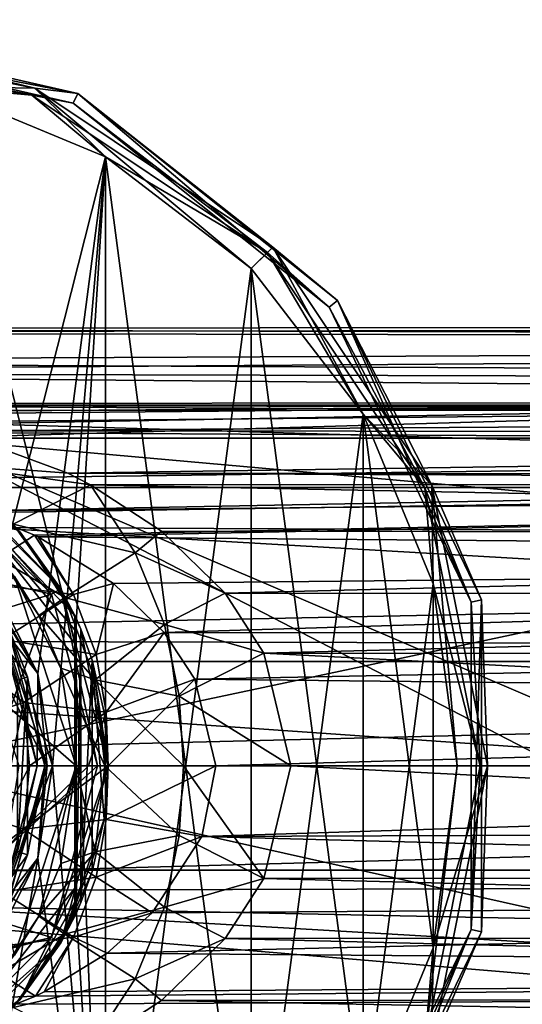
# Model space of a CAD drawing. Header units: millimetres. Extents: x -109 to 171, y -66 to 35.
# Tile 38 of 185: x -63 to -39, y -11 to 35. Entities that reach past the tile are written whole.
import ezdxf

# ---------------------------------------------------------------- set-up
doc = ezdxf.new("R2010")
doc.units = ezdxf.units.MM
doc.header["$LTSCALE"] = 65.185185
for name, color, linetype in [('17', 7, 'CONTINUOUS'), ('18', 7, 'CONTINUOUS'), ('23', 7, 'CONTINUOUS'), ('24', 7, 'CONTINUOUS'), ('3', 7, 'CONTINUOUS'), ('4', 7, 'CONTINUOUS'), ('5', 7, 'CONTINUOUS'), ('52', 7, 'CONTINUOUS'), ('55', 7, 'CONTINUOUS'), ('559', 7, 'CONTINUOUS'), ('560', 7, 'CONTINUOUS'), ('564', 7, 'CONTINUOUS'), ('565', 7, 'CONTINUOUS'), ('568', 7, 'CONTINUOUS'), ('569', 7, 'CONTINUOUS'), ('570', 7, 'CONTINUOUS'), ('571', 7, 'CONTINUOUS'), ('574', 7, 'CONTINUOUS'), ('578', 7, 'CONTINUOUS'), ('579', 7, 'CONTINUOUS'), ('580', 7, 'CONTINUOUS'), ('581', 7, 'CONTINUOUS'), ('588', 7, 'CONTINUOUS'), ('591', 7, 'CONTINUOUS'), ('594', 7, 'CONTINUOUS'), ('597', 7, 'CONTINUOUS'), ('598', 7, 'CONTINUOUS'), ('599', 7, 'CONTINUOUS'), ('6', 7, 'CONTINUOUS'), ('600', 7, 'CONTINUOUS'), ('601', 7, 'CONTINUOUS'), ('602', 7, 'CONTINUOUS'), ('603', 7, 'CONTINUOUS'), ('605', 7, 'CONTINUOUS'), ('628', 7, 'CONTINUOUS'), ('629', 7, 'CONTINUOUS'), ('630', 7, 'CONTINUOUS'), ('7', 7, 'CONTINUOUS')]:
    doc.layers.add(name, color=color, linetype=linetype)

msp = doc.modelspace()

# ---------------------------------------------------------------- linework, layer by layer
at = {"layer": '17', "color": 7, "linetype": 'CONTINUOUS', "true_color": 0xe0f2ff}
for points in [[(-65.72, 15.603, -13.297), (-60.387, 13.634, -15.309), (-66.48, 14.094, -15.652), (-65.72, 15.603, -13.297)], [(-60.387, 13.634, -15.309), (-59.331, 13.094, -15.774), (-66.48, 14.094, -15.652), (-60.387, 13.634, -15.309)], [(-66.48, 14.094, -15.652), (-59.331, 13.094, -15.774), (-62.933, 11.252, -19.072), (-66.48, 14.094, -15.652)], [(-62.933, 11.252, -19.072), (-59.331, 13.094, -15.774), (-57.247, 9.927, -18.156), (-62.933, 11.252, -19.072)], [(-59.331, 13.094, -15.774), (-56.015, 10.933, -17.341), (-57.247, 9.927, -18.156), (-59.331, 13.094, -15.774)], [(-63.457, 9.58, -25.987), (-62.933, 11.252, -19.072), (-60.526, 7.839, -22.259), (-63.457, 9.58, -25.987)], [(-60.526, 7.839, -22.259), (-62.933, 11.252, -19.072), (-57.247, 9.927, -18.156), (-60.526, 7.839, -22.259)], [(-56.015, 10.933, -17.341), (-53.053, 8.047, -18.855), (-57.247, 9.927, -18.156), (-56.015, 10.933, -17.341)], [(-55.886, 6.581, -20.107), (-60.526, 7.839, -22.259), (-57.247, 9.927, -18.156), (-55.886, 6.581, -20.107)], [(-53.053, 8.047, -18.855), (-55.886, 6.581, -20.107), (-57.247, 9.927, -18.156), (-53.053, 8.047, -18.855)], [(-61.733, 7, -28.181), (-63.457, 9.58, -25.987), (-60.526, 7.839, -22.259), (-61.733, 7, -28.181)], [(-61.733, 7, -28.181), (-60.526, 7.839, -22.259), (-59.115, 4.011, -24.611), (-61.733, 7, -28.181)], [(-59.115, 4.011, -24.611), (-60.526, 7.839, -22.259), (-55.886, 6.581, -20.107), (-59.115, 4.011, -24.611)], [(-53.053, 8.047, -18.855), (-51.25, 5.246, -19.817), (-55.886, 6.581, -20.107), (-53.053, 8.047, -18.855)], [(-60.705, 4.543, -29.545), (-61.733, 7, -28.181), (-59.115, 4.011, -24.611), (-60.705, 4.543, -29.545)], [(-55.193, 3.239, -21.391), (-59.115, 4.011, -24.611), (-55.886, 6.581, -20.107), (-55.193, 3.239, -21.391)], [(-51.25, 5.246, -19.817), (-55.193, 3.239, -21.391), (-55.886, 6.581, -20.107), (-51.25, 5.246, -19.817)], [(-51.25, 5.246, -19.817), (-50, 0, -20.5), (-55.193, 3.239, -21.391), (-51.25, 5.246, -19.817)], [(-60, 0, -30.5), (-60.705, 4.543, -29.545), (-58.663, 0, -25.505), (-60, 0, -30.5)], [(-60.705, 4.543, -29.545), (-59.115, 4.011, -24.611), (-58.663, 0, -25.505), (-60.705, 4.543, -29.545)], [(-58.663, 0, -25.505), (-59.115, 4.011, -24.611), (-55, 0, -21.84), (-58.663, 0, -25.505)], [(-55, 0, -21.84), (-59.115, 4.011, -24.611), (-55.193, 3.239, -21.391), (-55, 0, -21.84)], [(-50, 0, -20.5), (-55, 0, -21.84), (-55.193, 3.239, -21.391), (-50, 0, -20.5)]]:
    msp.add_3dface(points, dxfattribs=at)
at = {"layer": '18', "color": 7, "linetype": 'CONTINUOUS', "true_color": 0xe0f2ff}
for points in [[(-60.705, -4.543, -29.545), (-60, 0, -30.5), (-59.115, -4.011, -24.611), (-60.705, -4.543, -29.545)], [(-60, 0, -30.5), (-58.663, 0, -25.505), (-59.115, -4.011, -24.611), (-60, 0, -30.5)], [(-50, 0, -20.5), (-51.25, -5.246, -19.817), (-55, 0, -21.84), (-50, 0, -20.5)], [(-58.663, 0, -25.505), (-55.193, -3.239, -21.391), (-59.115, -4.011, -24.611), (-58.663, 0, -25.505)], [(-58.663, 0, -25.505), (-55, 0, -21.84), (-55.193, -3.239, -21.391), (-58.663, 0, -25.505)], [(-55, 0, -21.84), (-51.25, -5.246, -19.817), (-55.193, -3.239, -21.391), (-55, 0, -21.84)], [(-55.193, -3.239, -21.391), (-55.886, -6.581, -20.107), (-59.115, -4.011, -24.611), (-55.193, -3.239, -21.391)], [(-55.193, -3.239, -21.391), (-51.25, -5.246, -19.817), (-55.886, -6.581, -20.107), (-55.193, -3.239, -21.391)], [(-61.734, -7.002, -28.179), (-60.705, -4.543, -29.545), (-59.115, -4.011, -24.611), (-61.734, -7.002, -28.179)], [(-61.734, -7.002, -28.179), (-59.115, -4.011, -24.611), (-60.526, -7.839, -22.258), (-61.734, -7.002, -28.179)], [(-59.115, -4.011, -24.611), (-55.886, -6.581, -20.107), (-60.526, -7.839, -22.258), (-59.115, -4.011, -24.611)], [(-51.25, -5.246, -19.817), (-53.053, -8.047, -18.855), (-55.886, -6.581, -20.107), (-51.25, -5.246, -19.817)], [(-55.886, -6.581, -20.107), (-57.247, -9.927, -18.156), (-60.526, -7.839, -22.258), (-55.886, -6.581, -20.107)], [(-55.886, -6.581, -20.107), (-53.053, -8.047, -18.855), (-57.247, -9.927, -18.156), (-55.886, -6.581, -20.107)], [(-63.46, -9.583, -25.984), (-61.734, -7.002, -28.179), (-60.526, -7.839, -22.258), (-63.46, -9.583, -25.984)], [(-63.46, -9.583, -25.984), (-60.526, -7.839, -22.258), (-62.934, -11.253, -19.072), (-63.46, -9.583, -25.984)], [(-60.526, -7.839, -22.258), (-57.247, -9.927, -18.156), (-62.934, -11.253, -19.072), (-60.526, -7.839, -22.258)], [(-53.053, -8.047, -18.855), (-56.016, -10.933, -17.341), (-57.247, -9.927, -18.156), (-53.053, -8.047, -18.855)], [(-57.247, -9.927, -18.156), (-59.331, -13.093, -15.774), (-62.934, -11.253, -19.072), (-57.247, -9.927, -18.156)], [(-56.016, -10.933, -17.341), (-59.331, -13.093, -15.774), (-57.247, -9.927, -18.156), (-56.016, -10.933, -17.341)]]:
    msp.add_3dface(points, dxfattribs=at)
at = {"layer": '23', "color": 7, "linetype": 'CONTINUOUS', "true_color": 0xe0f2ff}
for points in [[(-58.5, 0, -18.34), (-58.606, -2.503, -17.963), (-53.5, 0, -17), (-58.5, 0, -18.34)], [(-53.5, 0, -17), (-58.606, -2.503, -17.963), (-54.143, -3.286, -16.679), (-53.5, 0, -17)], [(-62.449, -2.954, -21.266), (-62.163, 0, -22.005), (-63.473, -2.606, -24), (-62.449, -2.954, -21.266)], [(-63.473, -2.606, -24), (-62.163, 0, -22.005), (-63.039, 0, -24), (-63.473, -2.606, -24)], [(-62.163, 0, -22.005), (-62.449, -2.954, -21.266), (-59.416, 0, -18.938), (-62.163, 0, -22.005)], [(-59.416, 0, -18.938), (-62.449, -2.954, -21.266), (-58.5, 0, -18.34), (-59.416, 0, -18.938)], [(-58.5, 0, -18.34), (-62.449, -2.954, -21.266), (-58.606, -2.503, -17.963), (-58.5, 0, -18.34)], [(-64.186, -4.306, -24), (-62.449, -2.954, -21.266), (-63.473, -2.606, -24), (-64.186, -4.306, -24)], [(-58.606, -2.503, -17.963), (-62.449, -2.954, -21.266), (-59.07, -5.19, -16.879), (-58.606, -2.503, -17.963)], [(-58.606, -2.503, -17.963), (-59.07, -5.19, -16.879), (-54.143, -3.286, -16.679), (-58.606, -2.503, -17.963)], [(-65.594, -6.616, -24), (-63.426, -5.888, -19.323), (-62.449, -2.954, -21.266), (-65.594, -6.616, -24)], [(-65.594, -6.616, -24), (-62.449, -2.954, -21.266), (-64.186, -4.306, -24), (-65.594, -6.616, -24)], [(-62.449, -2.954, -21.266), (-63.426, -5.888, -19.323), (-59.07, -5.19, -16.879), (-62.449, -2.954, -21.266)], [(-54.143, -3.286, -16.679), (-59.07, -5.19, -16.879), (-56.45, -6.844, -15.562), (-54.143, -3.286, -16.679)], [(-59.07, -5.19, -16.879), (-63.426, -5.888, -19.323), (-60.115, -7.987, -15.226), (-59.07, -5.19, -16.879)], [(-59.07, -5.19, -16.879), (-60.115, -7.987, -15.226), (-56.45, -6.844, -15.562), (-59.07, -5.19, -16.879)], [(-63.426, -5.888, -19.323), (-65.227, -8.615, -16.695), (-60.115, -7.987, -15.226), (-63.426, -5.888, -19.323)], [(-56.45, -6.844, -15.562), (-60.115, -7.987, -15.226), (-58.554, -8.719, -14.594), (-56.45, -6.844, -15.562)], [(-60.115, -7.987, -15.226), (-65.227, -8.615, -16.695), (-61.888, -10.728, -13.187), (-60.115, -7.987, -15.226)], [(-60.115, -7.987, -15.226), (-61.888, -10.728, -13.187), (-61.48, -10.526, -13.349), (-60.115, -7.987, -15.226)], [(-58.554, -8.719, -14.594), (-60.115, -7.987, -15.226), (-61.48, -10.526, -13.349), (-58.554, -8.719, -14.594)], [(-65.227, -8.615, -16.695), (-68.037, -10.963, -13.888), (-61.888, -10.728, -13.187), (-65.227, -8.615, -16.695)], [(-61.888, -10.728, -13.187), (-68.037, -10.963, -13.888), (-65.115, -12.021, -12.02), (-61.888, -10.728, -13.187)]]:
    msp.add_3dface(points, dxfattribs=at)
at = {"layer": '24', "color": 7, "linetype": 'CONTINUOUS', "true_color": 0xe0f2ff}
for points in [[(-61.931, 10.749, -13.17), (-64.689, 11.879, -12.161), (-65.228, 8.615, -16.695), (-61.931, 10.749, -13.17)], [(-60.114, 7.983, -15.228), (-61.931, 10.749, -13.17), (-65.228, 8.615, -16.695), (-60.114, 7.983, -15.228)], [(-61.931, 10.749, -13.17), (-60.114, 7.983, -15.228), (-61.757, 10.664, -13.239), (-61.931, 10.749, -13.17)], [(-61.757, 10.664, -13.239), (-60.114, 7.983, -15.228), (-58.253, 8.489, -14.729), (-61.757, 10.664, -13.239)], [(-63.426, 5.888, -19.323), (-60.114, 7.983, -15.228), (-65.228, 8.615, -16.695), (-63.426, 5.888, -19.323)], [(-60.114, 7.983, -15.228), (-59.07, 5.188, -16.881), (-58.253, 8.489, -14.729), (-60.114, 7.983, -15.228)], [(-58.253, 8.489, -14.729), (-59.07, 5.188, -16.881), (-55.896, 6.21, -15.825), (-58.253, 8.489, -14.729)], [(-59.07, 5.188, -16.881), (-60.114, 7.983, -15.228), (-63.426, 5.888, -19.323), (-59.07, 5.188, -16.881)], [(-59.07, 5.188, -16.881), (-58.606, 2.502, -17.964), (-55.896, 6.21, -15.825), (-59.07, 5.188, -16.881)], [(-55.896, 6.21, -15.825), (-58.606, 2.502, -17.964), (-54.478, 4.036, -16.514), (-55.896, 6.21, -15.825)], [(-62.449, 2.954, -21.265), (-63.426, 5.888, -19.323), (-64.186, 4.307, -24), (-62.449, 2.954, -21.265)], [(-62.449, 2.954, -21.265), (-59.07, 5.188, -16.881), (-63.426, 5.888, -19.323), (-62.449, 2.954, -21.265)], [(-58.606, 2.502, -17.964), (-59.07, 5.188, -16.881), (-62.449, 2.954, -21.265), (-58.606, 2.502, -17.964)], [(-63.474, 2.607, -24), (-62.449, 2.954, -21.265), (-64.186, 4.307, -24), (-63.474, 2.607, -24)], [(-58.606, 2.502, -17.964), (-58.5, 0, -18.34), (-54.478, 4.036, -16.514), (-58.606, 2.502, -17.964)], [(-58.5, 0, -18.34), (-53.5, 0, -17), (-54.478, 4.036, -16.514), (-58.5, 0, -18.34)], [(-63.039, 0, -24), (-62.449, 2.954, -21.265), (-63.474, 2.607, -24), (-63.039, 0, -24)], [(-63.039, 0, -24), (-62.163, 0, -22.005), (-62.449, 2.954, -21.265), (-63.039, 0, -24)], [(-62.163, 0, -22.005), (-58.606, 2.502, -17.964), (-62.449, 2.954, -21.265), (-62.163, 0, -22.005)], [(-62.163, 0, -22.005), (-59.416, 0, -18.938), (-58.606, 2.502, -17.964), (-62.163, 0, -22.005)], [(-59.416, 0, -18.938), (-58.5, 0, -18.34), (-58.606, 2.502, -17.964), (-59.416, 0, -18.938)]]:
    msp.add_3dface(points, dxfattribs=at)
at = {"layer": '3', "color": 7, "linetype": 'CONTINUOUS', "true_color": 0xe0f2ff}
for points in [[(115, 19.801, 5.306), (115, 20.5), (-99, 20.363, 2.368), (115, 19.801, 5.306)], [(115, 20.5), (115, 19.801, -5.306), (-99, 20.186, -3.573), (115, 20.5)], [(-99, 20.363, 2.368), (115, 20.5), (-99, 20.186, -3.573), (-99, 20.363, 2.368)], [(-99, 18.827, 8.111), (115, 19.801, 5.306), (-99, 20.363, 2.368), (-99, 18.827, 8.111)], [(-99, 20.186, -3.573), (115, 19.801, -5.306), (-99, 18.312, -9.215), (-99, 20.186, -3.573)], [(115, 17.753, 10.25), (115, 19.801, 5.306), (-99, 18.827, 8.111), (115, 17.753, 10.25)], [(115, 19.801, -5.306), (115, 17.753, -10.25), (-99, 18.312, -9.215), (115, 19.801, -5.306)], [(-99, 15.708, 13.172), (115, 17.753, 10.25), (-99, 18.827, 8.111), (-99, 15.708, 13.172)], [(-99, 18.312, -9.215), (115, 17.753, -10.25), (75.002, 16.803, -11.743), (-99, 18.312, -9.215)], [(-75.443, 16.8, -11.747), (-99, 18.312, -9.215), (75.002, 16.803, -11.743), (-75.443, 16.8, -11.747)], [(115, 14.496, 14.496), (115, 17.753, 10.25), (-99, 15.708, 13.172), (115, 14.496, 14.496)], [(70.43, 16.52, -12.138), (-75.443, 16.8, -11.747), (75.002, 16.803, -11.743), (70.43, 16.52, -12.138)], [(-70.823, 16.567, -12.074), (-75.443, 16.8, -11.747), (70.43, 16.52, -12.138), (-70.823, 16.567, -12.074)], [(-65.72, 15.603, -13.297), (-70.823, 16.567, -12.074), (70.43, 16.52, -12.138), (-65.72, 15.603, -13.297)], [(65.344, 15.499, -13.417), (-65.72, 15.603, -13.297), (70.43, 16.52, -12.138), (65.344, 15.499, -13.417)], [(-99, 11.269, 17.125), (115, 14.496, 14.496), (-99, 15.708, 13.172), (-99, 11.269, 17.125)], [(-60.387, 13.634, -15.309), (-65.72, 15.603, -13.297), (65.344, 15.499, -13.417), (-60.387, 13.634, -15.309)], [(60.089, 13.488, -15.438), (-60.387, 13.634, -15.309), (65.344, 15.499, -13.417), (60.089, 13.488, -15.438)], [(115, 10.25, 17.753), (115, 14.496, 14.496), (-99, 11.269, 17.125), (115, 10.25, 17.753)], [(-59.331, 13.094, -15.774), (-60.387, 13.634, -15.309), (59.342, 13.099, -15.769), (-59.331, 13.094, -15.774)], [(59.342, 13.099, -15.769), (-60.387, 13.634, -15.309), (60.089, 13.488, -15.438), (59.342, 13.099, -15.769)], [(55.842, 10.795, -17.428), (-59.331, 13.094, -15.774), (59.342, 13.099, -15.769), (55.842, 10.795, -17.428)], [(-56.015, 10.933, -17.341), (-59.331, 13.094, -15.774), (55.842, 10.795, -17.428), (-56.015, 10.933, -17.341)], [(-99, 5.882, 19.638), (115, 10.25, 17.753), (-99, 11.269, 17.125), (-99, 5.882, 19.638)], [(-53.053, 8.047, -18.855), (-56.015, 10.933, -17.341), (55.842, 10.795, -17.428), (-53.053, 8.047, -18.855)], [(52.97, 7.944, -18.898), (-53.053, 8.047, -18.855), (55.842, 10.795, -17.428), (52.97, 7.944, -18.898)], [(115, 5.306, 19.801), (115, 10.25, 17.753), (-99, 5.882, 19.638), (115, 5.306, 19.801)], [(-51.25, 5.246, -19.817), (-53.053, 8.047, -18.855), (52.97, 7.944, -18.898), (-51.25, 5.246, -19.817)], [(51.218, 5.181, -19.835), (-51.25, 5.246, -19.817), (52.97, 7.944, -18.898), (51.218, 5.181, -19.835)], [(-99, 0, 20.5), (115, 5.306, 19.801), (-99, 5.882, 19.638), (-99, 0, 20.5)], [(115, 0, 20.5), (115, 5.306, 19.801), (-99, 0, 20.5), (115, 0, 20.5)], [(-50, 0, -20.5), (-51.25, 5.246, -19.817), (50, 0, -20.5), (-50, 0, -20.5)], [(50, 0, -20.5), (-51.25, 5.246, -19.817), (51.218, 5.181, -19.835), (50, 0, -20.5)]]:
    msp.add_3dface(points, dxfattribs=at)
at = {"layer": '4', "color": 7, "linetype": 'CONTINUOUS', "true_color": 0xe0f2ff}
for points in [[(115, -5.306, 19.801), (115, 0, 20.5), (-99, -5.882, 19.638), (115, -5.306, 19.801)], [(115, 0, 20.5), (-99, 0, 20.5), (-99, -5.882, 19.638), (115, 0, 20.5)], [(-50, 0, -20.5), (51.218, -5.181, -19.835), (-51.25, -5.246, -19.817), (-50, 0, -20.5)], [(-50, 0, -20.5), (50, 0, -20.5), (51.218, -5.181, -19.835), (-50, 0, -20.5)], [(115, -10.25, 17.753), (115, -5.306, 19.801), (-99, -5.882, 19.638), (115, -10.25, 17.753)], [(-51.25, -5.246, -19.817), (52.971, -7.944, -18.898), (-53.053, -8.047, -18.855), (-51.25, -5.246, -19.817)], [(51.218, -5.181, -19.835), (52.971, -7.944, -18.898), (-51.25, -5.246, -19.817), (51.218, -5.181, -19.835)], [(-99, -11.269, 17.125), (115, -10.25, 17.753), (-99, -5.882, 19.638), (-99, -11.269, 17.125)], [(-53.053, -8.047, -18.855), (55.843, -10.796, -17.427), (-56.016, -10.933, -17.341), (-53.053, -8.047, -18.855)], [(52.971, -7.944, -18.898), (55.843, -10.796, -17.427), (-53.053, -8.047, -18.855), (52.971, -7.944, -18.898)], [(115, -14.496, 14.496), (115, -10.25, 17.753), (-99, -11.269, 17.125), (115, -14.496, 14.496)], [(-56.016, -10.933, -17.341), (59.342, -13.099, -15.769), (-59.331, -13.093, -15.774), (-56.016, -10.933, -17.341)], [(55.843, -10.796, -17.427), (59.342, -13.099, -15.769), (-56.016, -10.933, -17.341), (55.843, -10.796, -17.427)]]:
    msp.add_3dface(points, dxfattribs=at)
at = {"layer": '5', "color": 7, "linetype": 'CONTINUOUS', "true_color": 0xe0f2ff}
for points in [[(-62.865, 8.817, -33), (-60, 0, -33), (-66.829, 5.937, -33), (-62.865, 8.817, -33)], [(-66.829, 5.937, -33), (-60, 0, -33), (-64.9, 0, -33), (-66.829, 5.937, -33)], [(-60, 0, -33), (-62.865, -8.817, -33), (-64.9, 0, -33), (-60, 0, -33)]]:
    msp.add_3dface(points, dxfattribs=at)
at = {"layer": '52', "color": 7, "linetype": 'CONTINUOUS', "true_color": 0xe0f2ff}
for points in [[(-68.833, 12.961, -11), (-7.385, 12.961, -11), (-68.5, 0, -11), (-68.833, 12.961, -11)], [(-7.385, 12.961, -11), (-10.57, -12.961, -11), (-68.5, 0, -11), (-7.385, 12.961, -11)], [(-10.57, -12.961, -11), (-68.801, -12.961, -11), (-68.5, 0, -11), (-10.57, -12.961, -11)]]:
    msp.add_3dface(points, dxfattribs=at)
at = {"layer": '55', "color": 7, "linetype": 'CONTINUOUS', "true_color": 0xe0f2ff}
for points in [[(-8.047, -15.256, -7.5), (-8.047, -10, -7.5), (-67, 15.256, -7.5), (-8.047, -15.256, -7.5)], [(-67, 15.256, -7.5), (-8.047, -10, -7.5), (-8.047, 10, -7.5), (-67, 15.256, -7.5)], [(-67, -15.256, -7.5), (-8.047, -15.256, -7.5), (-67, 15.256, -7.5), (-67, -15.256, -7.5)], [(-8.047, 15.256, -7.5), (-67, 15.256, -7.5), (-8.047, 10, -7.5), (-8.047, 15.256, -7.5)]]:
    msp.add_3dface(points, dxfattribs=at)
at = {"layer": '559', "color": 7, "linetype": 'CONTINUOUS', "true_color": 0xb49632}
for points in [[(-66.75, 14.289, -35), (-60.711, 8.25, -35), (-66.139, 13.918, -49), (-66.75, 14.289, -35)], [(-66.139, 13.918, -49), (-60.711, 8.25, -35), (-62.599, 10.885, -49), (-66.139, 13.918, -49)], [(-62.599, 10.885, -49), (-60.711, 8.25, -35), (-60.05, 6.982, -38.8), (-62.599, 10.885, -49)], [(-60.05, 6.982, -49), (-62.599, 10.885, -49), (-60.05, 6.982, -38.8), (-60.05, 6.982, -49)], [(-60.711, 8.25, -35), (-58.5, 0, -35), (-59.78, 6.372, -38.201), (-60.711, 8.25, -35)], [(-60.05, 6.982, -38.8), (-60.711, 8.25, -35), (-60.001, 6.877, -38.525), (-60.05, 6.982, -38.8)], [(-60.001, 6.877, -38.525), (-60.711, 8.25, -35), (-59.78, 6.372, -38.201), (-60.001, 6.877, -38.525)], [(-59.78, 6.372, -38.201), (-58.5, 0, -35), (-59.25, 4.918, -38), (-59.78, 6.372, -38.201)], [(-59.25, 4.918, -38), (-58.5, 0, -35), (-58.689, 2.487, -38), (-59.25, 4.918, -38)], [(-58.689, 2.487, -38), (-58.5, 0, -35), (-58.5, 0, -38), (-58.689, 2.487, -38)]]:
    msp.add_3dface(points, dxfattribs=at)
at = {"layer": '560', "color": 7, "linetype": 'CONTINUOUS', "true_color": 0xb49632}
for points in [[(-61.144, 8, -34.5), (-67, 13.856, -34.5), (-71.616, 10.414, -34.5), (-61.144, 8, -34.5)], [(-66.141, 6.436, -34.5), (-61.144, 8, -34.5), (-71.616, 10.414, -34.5), (-66.141, 6.436, -34.5)], [(-64.05, 0, -34.5), (-61.144, 8, -34.5), (-66.141, 6.436, -34.5), (-64.05, 0, -34.5)], [(-59, 0, -34.5), (-61.144, 8, -34.5), (-64.05, 0, -34.5), (-59, 0, -34.5)], [(-61.144, -8, -34.5), (-59, 0, -34.5), (-66.141, -6.436, -34.5), (-61.144, -8, -34.5)], [(-66.141, -6.436, -34.5), (-59, 0, -34.5), (-64.05, 0, -34.5), (-66.141, -6.436, -34.5)], [(-71.616, -10.414, -34.5), (-61.144, -8, -34.5), (-66.141, -6.436, -34.5), (-71.616, -10.414, -34.5)], [(-67, -13.856, -34.5), (-61.144, -8, -34.5), (-83, -13.856, -34.5), (-67, -13.856, -34.5)], [(-83, -13.856, -34.5), (-61.144, -8, -34.5), (-71.616, -10.414, -34.5), (-83, -13.856, -34.5)]]:
    msp.add_3dface(points, dxfattribs=at)
at = {"layer": '564', "color": 7, "linetype": 'CONTINUOUS', "true_color": 0xb49632}
for points in [[(-63.755, 8.17, -49.5), (-61.78, 4.295, -49.5), (-63.957, 8.023, -49.5), (-63.755, 8.17, -49.5)], [(-61.78, 4.295, -49.5), (-61.35, 0, -49.5), (-63.957, 8.023, -49.5), (-61.78, 4.295, -49.5)], [(-61.78, 4.295, -49.5), (-61.1, 0, -49.5), (-61.35, 0, -49.5), (-61.78, 4.295, -49.5)], [(-61.35, 0, -49.5), (-63.755, -8.17, -49.5), (-63.957, -8.023, -49.5), (-61.35, 0, -49.5)], [(-61.78, -4.295, -49.5), (-63.755, -8.17, -49.5), (-61.35, 0, -49.5), (-61.78, -4.295, -49.5)], [(-61.1, 0, -49.5), (-61.78, -4.295, -49.5), (-61.35, 0, -49.5), (-61.1, 0, -49.5)]]:
    msp.add_3dface(points, dxfattribs=at)
at = {"layer": '565', "color": 7, "linetype": 'CONTINUOUS', "true_color": 0xb49632}
for points in [[(-58.5, 0, -38), (-58.5, 0, -35), (-60.711, -8.25, -35), (-58.5, 0, -38)], [(-58.5, 0, -38), (-60.711, -8.25, -35), (-58.689, -2.487, -38), (-58.5, 0, -38)], [(-58.689, -2.487, -38), (-60.711, -8.25, -35), (-59.25, -4.918, -38), (-58.689, -2.487, -38)], [(-59.25, -4.918, -38), (-60.711, -8.25, -35), (-59.78, -6.372, -38.201), (-59.25, -4.918, -38)], [(-59.78, -6.372, -38.201), (-60.711, -8.25, -35), (-60.001, -6.877, -38.525), (-59.78, -6.372, -38.201)], [(-60.001, -6.877, -38.525), (-60.711, -8.25, -35), (-60.05, -6.982, -38.8), (-60.001, -6.877, -38.525)], [(-60.05, -6.982, -49), (-60.711, -8.25, -35), (-62.599, -10.885, -49), (-60.05, -6.982, -49)], [(-60.05, -6.982, -38.8), (-60.711, -8.25, -35), (-60.05, -6.982, -49), (-60.05, -6.982, -38.8)], [(-60.711, -8.25, -35), (-66.75, -14.289, -35), (-62.599, -10.885, -49), (-60.711, -8.25, -35)], [(-62.599, -10.885, -49), (-66.75, -14.289, -35), (-66.139, -13.918, -49), (-62.599, -10.885, -49)]]:
    msp.add_3dface(points, dxfattribs=at)
at = {"layer": '568', "color": 7, "linetype": 'CONTINUOUS', "true_color": 0xb49632}
msp.add_3dface([(-62.65, 0, -48.2), (-61.35, 0, -49.5), (-63.957, -8.023, -49.5), (-62.65, 0, -48.2)], dxfattribs=at)
at = {"layer": '569', "color": 7, "linetype": 'CONTINUOUS', "true_color": 0xb49632}
for points in [[(-61.35, 0, -49.5), (-65.009, 7.259, -48.2), (-63.957, 8.023, -49.5), (-61.35, 0, -49.5)], [(-62.65, 0, -48.2), (-65.009, 7.259, -48.2), (-61.35, 0, -49.5), (-62.65, 0, -48.2)]]:
    msp.add_3dface(points, dxfattribs=at)
at = {"layer": '570', "color": 7, "linetype": 'CONTINUOUS', "true_color": 0xb49632}
for points in [[(-60.05, 6.982, -49), (-60.05, 6.982, -38.8), (-60.05, -6.982, -38.8), (-60.05, 6.982, -49)], [(-60.05, 6.982, -49), (-60.05, -6.982, -38.8), (-60.05, 6.336, -49.263), (-60.05, 6.982, -49)], [(-60.05, 6.336, -49.263), (-60.05, -6.982, -38.8), (-60.05, 5.701, -49.5), (-60.05, 6.336, -49.263)], [(-60.05, -6.982, -38.8), (-60.05, -5.701, -49.5), (-60.05, 5.701, -49.5), (-60.05, -6.982, -38.8)], [(-60.05, -5.701, -49.5), (-60.05, -6.982, -38.8), (-60.05, -6.336, -49.263), (-60.05, -5.701, -49.5)], [(-60.05, -6.982, -38.8), (-60.05, -6.982, -49), (-60.05, -6.336, -49.263), (-60.05, -6.982, -38.8)]]:
    msp.add_3dface(points, dxfattribs=at)
at = {"layer": '571', "color": 7, "linetype": 'CONTINUOUS', "true_color": 0xb49632}
for points in [[(-59.25, 4.918, -38), (-58.689, 2.487, -38), (-58.5, 0, -38), (-59.25, 4.918, -38)], [(-59.25, 4.918, -38), (-58.5, 0, -38), (-58.689, -2.487, -38), (-59.25, 4.918, -38)], [(-59.25, 4.918, -38), (-58.689, -2.487, -38), (-59.25, -4.918, -38), (-59.25, 4.918, -38)]]:
    msp.add_3dface(points, dxfattribs=at)
at = {"layer": '574', "color": 7, "linetype": 'CONTINUOUS', "true_color": 0xb49632}
for points in [[(-60.05, 6.982, -38.8), (-60.001, 6.877, -38.525), (-60.05, -6.982, -38.8), (-60.05, 6.982, -38.8)], [(-60.001, 6.877, -38.525), (-60.001, -6.877, -38.525), (-60.05, -6.982, -38.8), (-60.001, 6.877, -38.525)], [(-60.001, 6.877, -38.525), (-59.78, 6.372, -38.201), (-60.001, -6.877, -38.525), (-60.001, 6.877, -38.525)], [(-59.78, 6.372, -38.201), (-59.78, -6.372, -38.201), (-60.001, -6.877, -38.525), (-59.78, 6.372, -38.201)], [(-59.78, 6.372, -38.201), (-59.25, 4.918, -38), (-59.78, -6.372, -38.201), (-59.78, 6.372, -38.201)], [(-59.25, 4.918, -38), (-59.25, -4.918, -38), (-59.78, -6.372, -38.201), (-59.25, 4.918, -38)]]:
    msp.add_3dface(points, dxfattribs=at)
at = {"layer": '578', "color": 7, "linetype": 'CONTINUOUS', "true_color": 0xb49632}
for points in [[(-58.5, 0, -35), (-59, 0, -34.5), (-61.144, -8, -34.5), (-58.5, 0, -35)], [(-58.5, 0, -35), (-61.144, -8, -34.5), (-60.711, -8.25, -35), (-58.5, 0, -35)], [(-61.144, -8, -34.5), (-67, -13.856, -34.5), (-60.711, -8.25, -35), (-61.144, -8, -34.5)], [(-67, -13.856, -34.5), (-66.75, -14.289, -35), (-60.711, -8.25, -35), (-67, -13.856, -34.5)]]:
    msp.add_3dface(points, dxfattribs=at)
at = {"layer": '579', "color": 7, "linetype": 'CONTINUOUS', "true_color": 0xb49632}
for points in [[(-66.75, 14.289, -35), (-67, 13.856, -34.5), (-61.144, 8, -34.5), (-66.75, 14.289, -35)], [(-60.711, 8.25, -35), (-66.75, 14.289, -35), (-61.144, 8, -34.5), (-60.711, 8.25, -35)], [(-59, 0, -34.5), (-60.711, 8.25, -35), (-61.144, 8, -34.5), (-59, 0, -34.5)], [(-58.5, 0, -35), (-60.711, 8.25, -35), (-59, 0, -34.5), (-58.5, 0, -35)]]:
    msp.add_3dface(points, dxfattribs=at)
at = {"layer": '580', "color": 7, "linetype": 'CONTINUOUS', "true_color": 0xb49632}
for points in [[(-66.139, 13.918, -49), (-62.599, 10.885, -49), (-65.923, 13.176, -49.5), (-66.139, 13.918, -49)], [(-62.599, 10.885, -49), (-60.05, 6.982, -49), (-65.923, 13.176, -49.5), (-62.599, 10.885, -49)], [(-60.05, 6.982, -49), (-60.05, 6.336, -49.263), (-65.923, 13.176, -49.5), (-60.05, 6.982, -49)], [(-60.05, 6.336, -49.263), (-60.05, 5.701, -49.5), (-65.923, 13.176, -49.5), (-60.05, 6.336, -49.263)]]:
    msp.add_3dface(points, dxfattribs=at)
at = {"layer": '581', "color": 7, "linetype": 'CONTINUOUS', "true_color": 0xb49632}
for points in [[(-60.05, -5.701, -49.5), (-62.599, -10.885, -49), (-65.923, -13.176, -49.5), (-60.05, -5.701, -49.5)], [(-62.599, -10.885, -49), (-60.05, -5.701, -49.5), (-60.05, -6.336, -49.263), (-62.599, -10.885, -49)], [(-60.05, -6.982, -49), (-62.599, -10.885, -49), (-60.05, -6.336, -49.263), (-60.05, -6.982, -49)], [(-62.599, -10.885, -49), (-66.139, -13.918, -49), (-65.923, -13.176, -49.5), (-62.599, -10.885, -49)]]:
    msp.add_3dface(points, dxfattribs=at)
at = {"layer": '588', "linetype": 'CONTINUOUS'}
for points in [[(-75, 34.75, -74.5), (-59.923, 31.309, -74.5), (-75, 34.25, -74.5), (-75, 34.75, -74.5)], [(-75, 34.25, -74.5), (-59.923, 31.309, -74.5), (-60.14, 30.858, -74.5), (-75, 34.25, -74.5)], [(-60.14, 30.858, -74.5), (-59.923, 31.309, -74.5), (-48.222, 21.354, -74.5), (-60.14, 30.858, -74.5)], [(-59.923, 31.309, -74.5), (-47.831, 21.666, -74.5), (-48.222, 21.354, -74.5), (-59.923, 31.309, -74.5)], [(-48.222, 21.354, -74.5), (-47.831, 21.666, -74.5), (-41.609, 7.621, -74.5), (-48.222, 21.354, -74.5)], [(-47.831, 21.666, -74.5), (-41.121, 7.732, -74.5), (-41.609, 7.621, -74.5), (-47.831, 21.666, -74.5)], [(-41.121, 7.732, -74.5), (-41.121, -7.732, -74.5), (-41.609, -7.621, -74.5), (-41.121, 7.732, -74.5)], [(-41.609, 7.621, -74.5), (-41.121, 7.732, -74.5), (-41.609, -7.621, -74.5), (-41.609, 7.621, -74.5)], [(-41.609, -7.621, -74.5), (-47.831, -21.666, -74.5), (-48.222, -21.354, -74.5), (-41.609, -7.621, -74.5)], [(-41.121, -7.732, -74.5), (-47.831, -21.666, -74.5), (-41.609, -7.621, -74.5), (-41.121, -7.732, -74.5)]]:
    msp.add_3dface(points, dxfattribs=at)
at = {"layer": '591', "linetype": 'CONTINUOUS'}
for points in [[(-66.529, 31.635, -50), (-58.629, 28.365, -50), (-63.756, 8.173, -50), (-66.529, 31.635, -50)], [(-63.756, 8.173, -50), (-58.629, 28.365, -50), (-61.781, 4.297, -50), (-63.756, 8.173, -50)], [(-61.781, 4.297, -50), (-58.629, 28.365, -50), (-61.1, 0, -50), (-61.781, 4.297, -50)], [(-58.629, 28.365, -50), (-58.629, -28.365, -50), (-61.1, 0, -50), (-58.629, 28.365, -50)], [(-51.845, 23.16, -50), (-58.629, -28.365, -50), (-58.629, 28.365, -50), (-51.845, 23.16, -50)], [(-51.845, -23.16, -50), (-58.629, -28.365, -50), (-51.845, 23.16, -50), (-51.845, -23.16, -50)], [(-46.639, 16.377, -50), (-51.845, -23.16, -50), (-51.845, 23.16, -50), (-46.639, 16.377, -50)], [(-46.639, -16.377, -50), (-51.845, -23.16, -50), (-46.639, 16.377, -50), (-46.639, -16.377, -50)], [(-43.366, 8.477, -50), (-46.639, -16.377, -50), (-46.639, 16.377, -50), (-43.366, 8.477, -50)], [(-43.366, -8.477, -50), (-46.639, -16.377, -50), (-43.366, 8.477, -50), (-43.366, -8.477, -50)], [(-42.25, 0, -50), (-43.366, -8.477, -50), (-43.366, 8.477, -50), (-42.25, 0, -50)], [(-61.1, 0, -50), (-58.629, -28.365, -50), (-61.781, -4.297, -50), (-61.1, 0, -50)], [(-58.629, -28.365, -50), (-66.529, -31.635, -50), (-61.781, -4.297, -50), (-58.629, -28.365, -50)], [(-61.781, -4.297, -50), (-66.529, -31.635, -50), (-63.756, -8.173, -50), (-61.781, -4.297, -50)]]:
    msp.add_3dface(points, dxfattribs=at)
at = {"layer": '594', "linetype": 'CONTINUOUS'}
for points in [[(-67.124, 10.841, -54), (-62.256, 4.141, -54), (-62.731, 3.986, -54), (-67.124, 10.841, -54)], [(-62.256, 4.141, -54), (-62.256, -4.141, -54), (-62.731, -3.986, -54), (-62.256, 4.141, -54)], [(-62.731, 3.986, -54), (-62.256, 4.141, -54), (-62.731, -3.986, -54), (-62.731, 3.986, -54)], [(-62.256, -4.141, -54), (-67.124, -10.841, -54), (-62.731, -3.986, -54), (-62.256, -4.141, -54)]]:
    msp.add_3dface(points, dxfattribs=at)
at = {"layer": '597', "linetype": 'CONTINUOUS'}
for points in [[(-65.923, 13.176, -49.5), (-60.05, 5.701, -49.5), (-66.529, 31.635, -49.5), (-65.923, 13.176, -49.5)], [(-66.529, 31.635, -49.5), (-60.05, 5.701, -49.5), (-58.629, 28.365, -49.5), (-66.529, 31.635, -49.5)], [(-58.629, 28.365, -49.5), (-60.05, 5.701, -49.5), (-58.629, -28.365, -49.5), (-58.629, 28.365, -49.5)], [(-51.845, 23.16, -49.5), (-58.629, 28.365, -49.5), (-51.845, -23.16, -49.5), (-51.845, 23.16, -49.5)], [(-51.845, -23.16, -49.5), (-58.629, 28.365, -49.5), (-58.629, -28.365, -49.5), (-51.845, -23.16, -49.5)], [(-46.639, 16.377, -49.5), (-51.845, 23.16, -49.5), (-46.639, -16.377, -49.5), (-46.639, 16.377, -49.5)], [(-46.639, -16.377, -49.5), (-51.845, 23.16, -49.5), (-51.845, -23.16, -49.5), (-46.639, -16.377, -49.5)], [(-43.366, 8.477, -49.5), (-46.639, 16.377, -49.5), (-43.366, -8.477, -49.5), (-43.366, 8.477, -49.5)], [(-43.366, -8.477, -49.5), (-46.639, 16.377, -49.5), (-46.639, -16.377, -49.5), (-43.366, -8.477, -49.5)], [(-42.25, 0, -49.5), (-43.366, 8.477, -49.5), (-43.366, -8.477, -49.5), (-42.25, 0, -49.5)], [(-60.05, 5.701, -49.5), (-60.05, -5.701, -49.5), (-58.629, -28.365, -49.5), (-60.05, 5.701, -49.5)], [(-60.05, -5.701, -49.5), (-65.923, -13.176, -49.5), (-58.629, -28.365, -49.5), (-60.05, -5.701, -49.5)]]:
    msp.add_3dface(points, dxfattribs=at)
at = {"layer": '598', "linetype": 'CONTINUOUS'}
for points in [[(-75, 34.75, -51.5), (-75, 34.164, -50.086), (-61.926, 31.564, -50.086), (-75, 34.75, -51.5)], [(-75, 34.75, -51.5), (-61.926, 31.564, -50.086), (-59.923, 31.309, -51.5), (-75, 34.75, -51.5)], [(-75, 34.164, -50.086), (-66.529, 31.635, -49.5), (-61.926, 31.564, -50.086), (-75, 34.164, -50.086)], [(-66.529, 31.635, -49.5), (-58.629, 28.365, -49.5), (-61.926, 31.564, -50.086), (-66.529, 31.635, -49.5)], [(-58.629, 28.365, -49.5), (-51.845, 23.16, -49.5), (-61.926, 31.564, -50.086), (-58.629, 28.365, -49.5)], [(-61.926, 31.564, -50.086), (-51.845, 23.16, -49.5), (-50.842, 24.158, -50.086), (-61.926, 31.564, -50.086)], [(-61.926, 31.564, -50.086), (-50.842, 24.158, -50.086), (-59.923, 31.309, -51.5), (-61.926, 31.564, -50.086)], [(-59.923, 31.309, -51.5), (-50.842, 24.158, -50.086), (-47.831, 21.666, -51.5), (-59.923, 31.309, -51.5)], [(-51.845, 23.16, -49.5), (-46.639, 16.377, -49.5), (-50.842, 24.158, -50.086), (-51.845, 23.16, -49.5)], [(-50.842, 24.158, -50.086), (-46.639, 16.377, -49.5), (-43.436, 13.074, -50.086), (-50.842, 24.158, -50.086)], [(-50.842, 24.158, -50.086), (-43.436, 13.074, -50.086), (-47.831, 21.666, -51.5), (-50.842, 24.158, -50.086)], [(-47.831, 21.666, -51.5), (-43.436, 13.074, -50.086), (-41.121, 7.733, -51.5), (-47.831, 21.666, -51.5)], [(-46.639, 16.377, -49.5), (-43.366, 8.477, -49.5), (-43.436, 13.074, -50.086), (-46.639, 16.377, -49.5)], [(-43.366, 8.477, -49.5), (-42.25, 0, -49.5), (-43.436, 13.074, -50.086), (-43.366, 8.477, -49.5)], [(-43.436, 13.074, -50.086), (-42.25, 0, -49.5), (-40.836, 0, -50.086), (-43.436, 13.074, -50.086)], [(-43.436, 13.074, -50.086), (-40.836, 0, -50.086), (-41.121, 7.733, -51.5), (-43.436, 13.074, -50.086)], [(-41.121, 7.733, -51.5), (-40.836, 0, -50.086), (-41.121, -7.733, -51.5), (-41.121, 7.733, -51.5)], [(-40.836, 0, -50.086), (-43.366, -8.477, -49.5), (-43.436, -13.074, -50.086), (-40.836, 0, -50.086)], [(-40.836, 0, -50.086), (-43.436, -13.074, -50.086), (-41.121, -7.733, -51.5), (-40.836, 0, -50.086)], [(-42.25, 0, -49.5), (-43.366, -8.477, -49.5), (-40.836, 0, -50.086), (-42.25, 0, -49.5)], [(-41.121, -7.733, -51.5), (-43.436, -13.074, -50.086), (-47.831, -21.666, -51.5), (-41.121, -7.733, -51.5)], [(-43.366, -8.477, -49.5), (-46.639, -16.377, -49.5), (-43.436, -13.074, -50.086), (-43.366, -8.477, -49.5)]]:
    msp.add_3dface(points, dxfattribs=at)
at = {"layer": '599', "linetype": 'CONTINUOUS'}
for points in [[(-75, 34.75, -74.5), (-75, 34.75, -51.5), (-59.923, 31.309, -51.5), (-75, 34.75, -74.5)], [(-59.923, 31.309, -74.5), (-75, 34.75, -74.5), (-59.923, 31.309, -51.5), (-59.923, 31.309, -74.5)], [(-47.831, 21.666, -74.5), (-59.923, 31.309, -74.5), (-47.831, 21.666, -51.5), (-47.831, 21.666, -74.5)], [(-59.923, 31.309, -74.5), (-59.923, 31.309, -51.5), (-47.831, 21.666, -51.5), (-59.923, 31.309, -74.5)], [(-41.121, 7.732, -74.5), (-47.831, 21.666, -74.5), (-41.121, 7.733, -51.5), (-41.121, 7.732, -74.5)], [(-47.831, 21.666, -74.5), (-47.831, 21.666, -51.5), (-41.121, 7.733, -51.5), (-47.831, 21.666, -74.5)], [(-41.121, 7.732, -74.5), (-41.121, 7.733, -51.5), (-41.121, -7.733, -51.5), (-41.121, 7.732, -74.5)], [(-41.121, -7.732, -74.5), (-41.121, 7.732, -74.5), (-41.121, -7.733, -51.5), (-41.121, -7.732, -74.5)], [(-47.831, -21.666, -74.5), (-41.121, -7.732, -74.5), (-47.831, -21.666, -51.5), (-47.831, -21.666, -74.5)], [(-41.121, -7.732, -74.5), (-41.121, -7.733, -51.5), (-47.831, -21.666, -51.5), (-41.121, -7.732, -74.5)]]:
    msp.add_3dface(points, dxfattribs=at)
at = {"layer": '6', "color": 7, "linetype": 'CONTINUOUS', "true_color": 0xe0f2ff}
for points in [[(-61.733, 7, -28.181), (-62.865, 8.817, -33), (-63.457, 9.58, -25.987), (-61.733, 7, -28.181)], [(-60, 0, -33), (-62.865, 8.817, -33), (-60, 0, -30.5), (-60, 0, -33)], [(-60, 0, -30.5), (-62.865, 8.817, -33), (-60.705, 4.543, -29.545), (-60, 0, -30.5)], [(-60.705, 4.543, -29.545), (-62.865, 8.817, -33), (-61.733, 7, -28.181), (-60.705, 4.543, -29.545)]]:
    msp.add_3dface(points, dxfattribs=at)
at = {"layer": '600', "linetype": 'CONTINUOUS'}
for points in [[(-75, 34.25, -74.5), (-60.14, 30.858, -74.5), (-75, 34.25, -51.5), (-75, 34.25, -74.5)], [(-75, 34.25, -51.5), (-60.14, 30.858, -74.5), (-60.139, 30.858, -51.5), (-75, 34.25, -51.5)], [(-60.14, 30.858, -74.5), (-48.222, 21.354, -74.5), (-60.139, 30.858, -51.5), (-60.14, 30.858, -74.5)], [(-60.139, 30.858, -51.5), (-48.222, 21.354, -74.5), (-48.222, 21.355, -51.5), (-60.139, 30.858, -51.5)], [(-48.222, 21.354, -74.5), (-41.609, 7.621, -74.5), (-48.222, 21.355, -51.5), (-48.222, 21.354, -74.5)], [(-48.222, 21.355, -51.5), (-41.609, 7.621, -74.5), (-41.609, 7.621, -51.5), (-48.222, 21.355, -51.5)], [(-41.609, 7.621, -74.5), (-41.609, -7.621, -74.5), (-41.609, 7.621, -51.5), (-41.609, 7.621, -74.5)], [(-41.609, 7.621, -51.5), (-41.609, -7.621, -74.5), (-41.609, -7.621, -51.5), (-41.609, 7.621, -51.5)], [(-41.609, -7.621, -74.5), (-48.222, -21.354, -74.5), (-41.609, -7.621, -51.5), (-41.609, -7.621, -74.5)], [(-41.609, -7.621, -51.5), (-48.222, -21.354, -74.5), (-48.222, -21.355, -51.5), (-41.609, -7.621, -51.5)]]:
    msp.add_3dface(points, dxfattribs=at)
at = {"layer": '601', "linetype": 'CONTINUOUS'}
for points in [[(-75, 33.811, -50.439), (-75, 34.25, -51.5), (-60.139, 30.858, -51.5), (-75, 33.811, -50.439)], [(-75, 32.75, -50), (-75, 33.811, -50.439), (-62.061, 31.237, -50.439), (-75, 32.75, -50)], [(-75, 33.811, -50.439), (-60.139, 30.858, -51.5), (-62.061, 31.237, -50.439), (-75, 33.811, -50.439)], [(-66.529, 31.635, -50), (-75, 32.75, -50), (-62.061, 31.237, -50.439), (-66.529, 31.635, -50)], [(-58.629, 28.365, -50), (-66.529, 31.635, -50), (-62.061, 31.237, -50.439), (-58.629, 28.365, -50)], [(-58.629, 28.365, -50), (-62.061, 31.237, -50.439), (-51.092, 23.908, -50.439), (-58.629, 28.365, -50)], [(-62.061, 31.237, -50.439), (-60.139, 30.858, -51.5), (-51.092, 23.908, -50.439), (-62.061, 31.237, -50.439)], [(-60.139, 30.858, -51.5), (-48.222, 21.355, -51.5), (-51.092, 23.908, -50.439), (-60.139, 30.858, -51.5)], [(-51.845, 23.16, -50), (-58.629, 28.365, -50), (-51.092, 23.908, -50.439), (-51.845, 23.16, -50)], [(-46.639, 16.377, -50), (-51.845, 23.16, -50), (-51.092, 23.908, -50.439), (-46.639, 16.377, -50)], [(-46.639, 16.377, -50), (-51.092, 23.908, -50.439), (-43.763, 12.939, -50.439), (-46.639, 16.377, -50)], [(-51.092, 23.908, -50.439), (-48.222, 21.355, -51.5), (-43.763, 12.939, -50.439), (-51.092, 23.908, -50.439)], [(-48.222, 21.355, -51.5), (-41.609, 7.621, -51.5), (-43.763, 12.939, -50.439), (-48.222, 21.355, -51.5)], [(-43.366, 8.477, -50), (-46.639, 16.377, -50), (-43.763, 12.939, -50.439), (-43.366, 8.477, -50)], [(-43.366, 8.477, -50), (-43.763, 12.939, -50.439), (-41.189, 0, -50.439), (-43.366, 8.477, -50)], [(-43.763, 12.939, -50.439), (-41.609, 7.621, -51.5), (-41.189, 0, -50.439), (-43.763, 12.939, -50.439)], [(-42.25, 0, -50), (-43.366, 8.477, -50), (-41.189, 0, -50.439), (-42.25, 0, -50)], [(-41.609, 7.621, -51.5), (-41.609, -7.621, -51.5), (-41.189, 0, -50.439), (-41.609, 7.621, -51.5)], [(-43.366, -8.477, -50), (-42.25, 0, -50), (-43.763, -12.939, -50.439), (-43.366, -8.477, -50)], [(-42.25, 0, -50), (-41.189, 0, -50.439), (-43.763, -12.939, -50.439), (-42.25, 0, -50)], [(-41.189, 0, -50.439), (-41.609, -7.621, -51.5), (-43.763, -12.939, -50.439), (-41.189, 0, -50.439)], [(-41.609, -7.621, -51.5), (-48.222, -21.355, -51.5), (-43.763, -12.939, -50.439), (-41.609, -7.621, -51.5)], [(-46.639, -16.377, -50), (-43.366, -8.477, -50), (-43.763, -12.939, -50.439), (-46.639, -16.377, -50)]]:
    msp.add_3dface(points, dxfattribs=at)
at = {"layer": '602', "linetype": 'CONTINUOUS'}
for points in [[(-67.124, 10.841, -50.5), (-63.268, 6.773, -50.146), (-62.256, 4.141, -50.5), (-67.124, 10.841, -50.5)], [(-63.756, 8.173, -50), (-61.781, 4.297, -50), (-63.268, 6.773, -50.146), (-63.756, 8.173, -50)], [(-61.781, 4.297, -50), (-61.1, 0, -50), (-63.268, 6.773, -50.146), (-61.781, 4.297, -50)], [(-63.268, 6.773, -50.146), (-61.1, 0, -50), (-61.454, 0, -50.146), (-63.268, 6.773, -50.146)], [(-63.268, 6.773, -50.146), (-61.454, 0, -50.146), (-62.256, 4.141, -50.5), (-63.268, 6.773, -50.146)], [(-62.256, 4.141, -50.5), (-61.454, 0, -50.146), (-62.256, -4.141, -50.5), (-62.256, 4.141, -50.5)], [(-61.454, 0, -50.146), (-61.781, -4.297, -50), (-63.268, -6.773, -50.146), (-61.454, 0, -50.146)], [(-61.454, 0, -50.146), (-63.268, -6.773, -50.146), (-62.256, -4.141, -50.5), (-61.454, 0, -50.146)], [(-61.1, 0, -50), (-61.781, -4.297, -50), (-61.454, 0, -50.146), (-61.1, 0, -50)], [(-62.256, -4.141, -50.5), (-63.268, -6.773, -50.146), (-67.124, -10.841, -50.5), (-62.256, -4.141, -50.5)], [(-61.781, -4.297, -50), (-63.756, -8.173, -50), (-63.268, -6.773, -50.146), (-61.781, -4.297, -50)]]:
    msp.add_3dface(points, dxfattribs=at)
at = {"layer": '603', "linetype": 'CONTINUOUS'}
for points in [[(-62.256, 4.141, -54), (-67.124, 10.841, -54), (-67.124, 10.841, -50.5), (-62.256, 4.141, -54)], [(-62.256, 4.141, -54), (-67.124, 10.841, -50.5), (-62.256, 4.141, -50.5), (-62.256, 4.141, -54)], [(-62.256, -4.141, -54), (-62.256, 4.141, -54), (-62.256, -4.141, -50.5), (-62.256, -4.141, -54)], [(-62.256, 4.141, -54), (-62.256, 4.141, -50.5), (-62.256, -4.141, -50.5), (-62.256, 4.141, -54)], [(-67.124, -10.841, -54), (-62.256, -4.141, -54), (-67.124, -10.841, -50.5), (-67.124, -10.841, -54)], [(-62.256, -4.141, -54), (-62.256, -4.141, -50.5), (-67.124, -10.841, -50.5), (-62.256, -4.141, -54)]]:
    msp.add_3dface(points, dxfattribs=at)
at = {"layer": '605', "linetype": 'CONTINUOUS'}
for points in [[(-61.78, 4.295, -49.5), (-63.755, 8.17, -49.5), (-63.575, 6.596, -49.793), (-61.78, 4.295, -49.5)], [(-61.807, 0, -49.793), (-61.78, 4.295, -49.5), (-63.575, 6.596, -49.793), (-61.807, 0, -49.793)], [(-62.731, 3.986, -50.5), (-61.807, 0, -49.793), (-63.575, 6.596, -49.793), (-62.731, 3.986, -50.5)], [(-61.1, 0, -49.5), (-61.78, 4.295, -49.5), (-61.807, 0, -49.793), (-61.1, 0, -49.5)], [(-62.731, 3.986, -50.5), (-62.731, -3.986, -50.5), (-61.807, 0, -49.793), (-62.731, 3.986, -50.5)], [(-61.78, -4.295, -49.5), (-61.1, 0, -49.5), (-63.575, -6.596, -49.793), (-61.78, -4.295, -49.5)], [(-63.575, -6.596, -49.793), (-61.1, 0, -49.5), (-61.807, 0, -49.793), (-63.575, -6.596, -49.793)], [(-62.731, -3.986, -50.5), (-63.575, -6.596, -49.793), (-61.807, 0, -49.793), (-62.731, -3.986, -50.5)], [(-63.755, -8.17, -49.5), (-61.78, -4.295, -49.5), (-63.575, -6.596, -49.793), (-63.755, -8.17, -49.5)]]:
    msp.add_3dface(points, dxfattribs=at)
at = {"layer": '628', "color": 7, "linetype": 'CONTINUOUS', "true_color": 0x45454a}
for points in [[(-68.833, 12.961, -11), (-64.689, 11.879, -12.161), (-7.385, 12.961, -11), (-68.833, 12.961, -11)], [(-64.689, 11.879, -12.161), (-61.931, 10.749, -13.17), (49, 12.961, -11), (-64.689, 11.879, -12.161)], [(-64.689, 11.879, -12.161), (49, 12.961, -11), (-7.385, 12.961, -11), (-64.689, 11.879, -12.161)], [(-61.931, 10.749, -13.17), (-61.757, 10.664, -13.239), (49, 12.961, -11), (-61.931, 10.749, -13.17)], [(-61.757, 10.664, -13.239), (57, 9.67, -13.982), (49, 12.961, -11), (-61.757, 10.664, -13.239)], [(57, 9.67, -13.982), (-61.757, 10.664, -13.239), (-58.253, 8.489, -14.729), (57, 9.67, -13.982)], [(57, 9.67, -13.982), (-58.253, 8.489, -14.729), (-55.896, 6.21, -15.825), (57, 9.67, -13.982)], [(52.532, 6.11, -15.864), (57, 9.67, -13.982), (-55.896, 6.21, -15.825), (52.532, 6.11, -15.864)], [(52.532, 6.11, -15.864), (-55.896, 6.21, -15.825), (-54.478, 4.036, -16.514), (52.532, 6.11, -15.864)], [(50.55, 2.907, -16.75), (52.532, 6.11, -15.864), (-54.478, 4.036, -16.514), (50.55, 2.907, -16.75)], [(-53.5, 0, -17), (50.55, 2.907, -16.75), (-54.478, 4.036, -16.514), (-53.5, 0, -17)], [(50, 0, -17), (50.55, 2.907, -16.75), (-53.5, 0, -17), (50, 0, -17)]]:
    msp.add_3dface(points, dxfattribs=at)
at = {"layer": '629', "color": 7, "linetype": 'CONTINUOUS', "true_color": 0x45454a}
for points in [[(-96.5, 16.873, 2.076), (-83, 16.394, -4.5), (-10.861, 16.91, -1.746), (-96.5, 16.873, 2.076)], [(-96.5, 16.873, 2.076), (-10.861, 16.91, -1.746), (-10.151, 16.463, 4.239), (-96.5, 16.873, 2.076)], [(-96.5, 12.983, 10.975), (-96.5, 16.873, 2.076), (-5.791, 14.196, 9.352), (-96.5, 12.983, 10.975)], [(-96.5, 16.873, 2.076), (-10.151, 16.463, 4.239), (-5.791, 14.196, 9.352), (-96.5, 16.873, 2.076)], [(-83, 16.394, -4.5), (-67, 16.394, -4.5), (-10.861, 16.91, -1.746), (-83, 16.394, -4.5)], [(-67, 15.256, -7.5), (-8.047, 15.256, -7.5), (-10.861, 16.91, -1.746), (-67, 15.256, -7.5)], [(-67, 15.896, -6.027), (-67, 15.256, -7.5), (-10.861, 16.91, -1.746), (-67, 15.896, -6.027)], [(-67, 16.394, -4.5), (-67, 15.896, -6.027), (-10.861, 16.91, -1.746), (-67, 16.394, -4.5)], [(-96.5, 12.983, 10.975), (-5.791, 14.196, 9.352), (0, 12.961, 11), (-96.5, 12.983, 10.975)], [(-96.5, 4.856, 16.292), (-96.5, 12.983, 10.975), (43, 4.856, 16.292), (-96.5, 4.856, 16.292)], [(43, 4.856, 16.292), (-96.5, 12.983, 10.975), (0, 12.961, 11), (43, 4.856, 16.292)], [(-96.5, -4.856, 16.292), (-96.5, 4.856, 16.292), (43, -4.856, 16.292), (-96.5, -4.856, 16.292)], [(-96.5, 4.856, 16.292), (43, 4.856, 16.292), (43, -4.856, 16.292), (-96.5, 4.856, 16.292)], [(-96.5, -12.983, 10.975), (-96.5, -4.856, 16.292), (0, -12.961, 11), (-96.5, -12.983, 10.975)], [(-96.5, -4.856, 16.292), (43, -4.856, 16.292), (43, -12.983, 10.975), (-96.5, -4.856, 16.292)], [(-96.5, -4.856, 16.292), (43, -12.983, 10.975), (0, -12.961, 11), (-96.5, -4.856, 16.292)]]:
    msp.add_3dface(points, dxfattribs=at)
at = {"layer": '630', "color": 7, "linetype": 'CONTINUOUS', "true_color": 0x45454a}
for points in [[(50.55, -2.908, -16.749), (50, 0, -17), (-54.143, -3.286, -16.679), (50.55, -2.908, -16.749)], [(50, 0, -17), (-53.5, 0, -17), (-54.143, -3.286, -16.679), (50, 0, -17)], [(52.531, -6.109, -15.864), (50.55, -2.908, -16.749), (-54.143, -3.286, -16.679), (52.531, -6.109, -15.864)], [(52.531, -6.109, -15.864), (-54.143, -3.286, -16.679), (-56.45, -6.844, -15.562), (52.531, -6.109, -15.864)], [(57, -9.67, -13.982), (52.531, -6.109, -15.864), (-58.554, -8.719, -14.594), (57, -9.67, -13.982)], [(52.531, -6.109, -15.864), (-56.45, -6.844, -15.562), (-58.554, -8.719, -14.594), (52.531, -6.109, -15.864)], [(57, -9.67, -13.982), (-58.554, -8.719, -14.594), (-61.48, -10.526, -13.349), (57, -9.67, -13.982)], [(-68.801, -12.961, -11), (57, -9.67, -13.982), (-65.115, -12.021, -12.02), (-68.801, -12.961, -11)], [(57, -9.67, -13.982), (-68.801, -12.961, -11), (-10.57, -12.961, -11), (57, -9.67, -13.982)], [(57, -9.67, -13.982), (-61.888, -10.728, -13.187), (-65.115, -12.021, -12.02), (57, -9.67, -13.982)], [(-61.888, -10.728, -13.187), (57, -9.67, -13.982), (-61.48, -10.526, -13.349), (-61.888, -10.728, -13.187)]]:
    msp.add_3dface(points, dxfattribs=at)
at = {"layer": '7', "color": 7, "linetype": 'CONTINUOUS', "true_color": 0xe0f2ff}
for points in [[(-62.865, -8.817, -33), (-60, 0, -33), (-61.734, -7.002, -28.179), (-62.865, -8.817, -33)], [(-61.734, -7.002, -28.179), (-60, 0, -33), (-60.705, -4.543, -29.545), (-61.734, -7.002, -28.179)], [(-60, 0, -33), (-60, 0, -30.5), (-60.705, -4.543, -29.545), (-60, 0, -33)], [(-63.46, -9.583, -25.984), (-62.865, -8.817, -33), (-61.734, -7.002, -28.179), (-63.46, -9.583, -25.984)]]:
    msp.add_3dface(points, dxfattribs=at)

doc.saveas('drawing.dxf')
